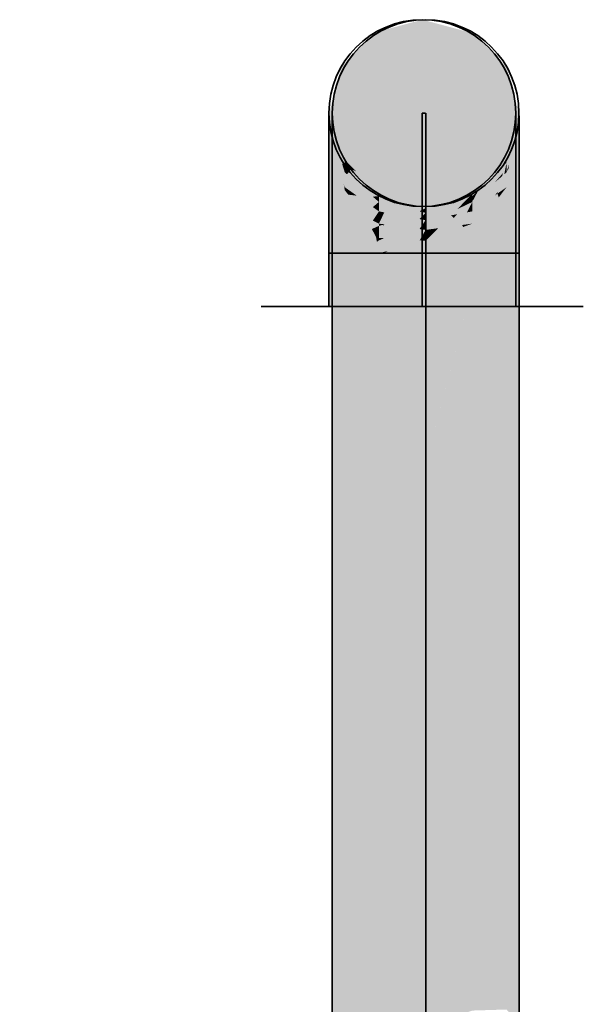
# Model space of a CAD drawing. Extents: x -459 to 541, y -543 to 550.
# Tile 116 of 256: x -342.89 to -339.39, y 255.66 to 261.77. Entities that reach past the tile are written whole.
import ezdxf

# ---------------------------------------------------------------- set-up
doc = ezdxf.new("R2010")
doc.units = 0
doc.layers.get('0').update_dxf_attribs({"lineweight": 35})
doc.layers.add('0-Shading', color=7, linetype='Continuous', lineweight=35)
for name, color, linetype, lineweight, true_color in [('H_Ruecklauf', 5, 'Continuous', 35, 0x0000ff), ('H_Vorlauf', 1, 'Continuous', 35, 0xff0000), ('H_Vorlauf@DELETE-EINSTRICH', 1, 'Continuous', 5, 0xff0000)]:
    doc.layers.add(name, color=color, linetype=linetype, lineweight=lineweight, true_color=true_color)

# ---------------------------------------------------------------- blocks, each defined once
blk = doc.blocks.new('3D-Ansicht-A07ALAKR1N', base_point=(-428.9969, 201.23))
at = {"layer": '0-Shading', "color": 14, "true_color": 0x8f0000}
for points in [[(-340.6823, 261.6948), (-340.6825, 261.6494), (-340.3922, 261.7739), (-340.3925, 261.7245)], [(-340.6823, 261.6948), (-340.3922, 261.7739), (-340.6479, 261.7054)], [(-340.3925, 261.7245), (-340.1025, 261.6494), (-340.3922, 261.7739), (-340.1023, 261.6962)], [(-340.6823, 261.6962), (-340.6823, 261.6948), (-340.6479, 261.7054)], [(-340.6621, 260.6791), (-340.3721, 260.604), (-340.6622, 260.6916), (-340.3722, 260.6139)], [(-340.3722, 260.6139), (-340.3721, 260.604), (-340.0822, 260.6916), (-340.099, 260.6747)], [(-340.099, 260.6747), (-340.0821, 260.6791), (-340.0822, 260.6916)]]:
    blk.add_solid(points, dxfattribs=at)
at = {"layer": '0-Shading', "color": 16, "true_color": 0x8b0000}
for points in [[(-340.8946, 261.4711), (-340.8947, 261.4444), (-340.6823, 261.6948), (-340.6825, 261.6494)], [(-340.8945, 261.4839), (-340.8946, 261.4711), (-340.6823, 261.6962), (-340.6823, 261.6948)], [(-340.1025, 261.6494), (-339.8901, 261.4444), (-340.1023, 261.6962), (-339.89, 261.4839)], [(-340.8745, 260.9039), (-340.8744, 260.8842), (-340.8026, 260.8321), (-340.8348, 260.8459)], [(-339.9745, 260.783), (-339.8699, 260.9039), (-340.0443, 260.7155), (-339.9441, 260.8297)], [(-339.8699, 260.9039), (-339.9745, 260.783), (-339.8738, 260.8892)], [(-339.8769, 260.8772), (-339.8698, 260.8842), (-339.8699, 260.9039)], [(-340.8348, 260.8459), (-340.6621, 260.6791), (-340.8026, 260.8321), (-340.6622, 260.6916)], [(-339.9745, 260.783), (-339.8769, 260.8772), (-339.8738, 260.8892)], [(-339.9441, 260.8297), (-340.0822, 260.6916), (-340.0443, 260.7155), (-340.0821, 260.6791)]]:
    blk.add_solid(points, dxfattribs=at)
at = {"layer": '0-Shading', "color": 14, "true_color": 0xae0000}
for points in [[(-340.6827, 261.5124), (-340.3927, 261.5797), (-340.6825, 261.6494), (-340.3925, 261.7245)], [(-340.3927, 261.5797), (-340.1027, 261.5124), (-340.3925, 261.7245), (-340.1025, 261.6494)], [(-340.6621, 260.6791), (-340.662, 260.6423), (-340.3721, 260.604), (-340.4102, 260.5839)], [(-340.3721, 260.604), (-340.3721, 260.575), (-340.099, 260.6747), (-340.1462, 260.6275)], [(-340.0927, 260.6649), (-340.099, 260.6747), (-340.1154, 260.6346), (-340.1462, 260.6275)], [(-340.0821, 260.6483), (-340.0927, 260.6649), (-340.1132, 260.6351), (-340.1154, 260.6346)], [(-340.0821, 260.6791), (-340.099, 260.6747), (-340.0927, 260.6649)], [(-340.0821, 260.6791), (-340.0927, 260.6649), (-340.0821, 260.6483)], [(-340.4102, 260.5839), (-340.3721, 260.575), (-340.3721, 260.604)], [(-340.1132, 260.6351), (-340.082, 260.6423), (-340.0821, 260.6483)]]:
    blk.add_solid(points, dxfattribs=at)
at = {"layer": '0-Shading', "color": 16, "true_color": 0x7f0000}
for points in [[(-340.1023, 261.6962), (-339.89, 261.4839), (-340.1022, 261.6962), (-339.8899, 261.4839)], [(-340.1022, 261.6962), (-339.8899, 261.4839), (-340.1019, 261.6962), (-339.8896, 261.4839)], [(-340.1019, 261.6962), (-339.8896, 261.4839), (-340.1016, 261.6962), (-339.8894, 261.4839)], [(-340.1012, 261.6962), (-340.1016, 261.6962), (-339.889, 261.4839), (-339.8894, 261.4839)], [(-340.1002, 261.6962), (-340.1012, 261.6962), (-339.8882, 261.4839), (-339.889, 261.4839)], [(-339.8882, 261.4839), (-339.8843, 261.4839), (-340.1002, 261.6962), (-340.0959, 261.6962)], [(-339.8843, 261.4839), (-339.8806, 261.4839), (-340.0959, 261.6962), (-340.0929, 261.6962)], [(-339.8755, 261.4839), (-340.0878, 261.6962), (-339.8806, 261.4839), (-340.0929, 261.6962)], [(-339.8755, 261.4839), (-339.8733, 261.4839), (-340.0878, 261.6962), (-340.0855, 261.6962)], [(-340.0855, 261.6962), (-339.8733, 261.4839), (-340.0853, 261.6962), (-339.873, 261.4839)], [(-340.0853, 261.6962), (-339.873, 261.4839), (-340.0847, 261.6962), (-339.8725, 261.4839)], [(-339.8947, 261.5088), (-340.0847, 261.6962), (-339.8699, 261.4839), (-339.8725, 261.4839)], [(-340.0829, 261.6962), (-340.0847, 261.6962), (-339.8961, 261.5101), (-339.8947, 261.5088)], [(-339.8943, 261.5084), (-340.0822, 261.6962), (-340.0829, 261.6962)], [(-339.8947, 261.5088), (-339.8943, 261.5084), (-339.8961, 261.5101)], [(-339.8943, 261.5084), (-339.8947, 261.5088), (-339.8906, 261.5047)], [(-339.8947, 261.5088), (-339.8699, 261.4839), (-339.8906, 261.5047)], [(-339.89, 261.4839), (-339.8123, 261.1939), (-339.8899, 261.4839), (-339.8122, 261.1939)], [(-339.8899, 261.4839), (-339.8122, 261.1939), (-339.8896, 261.4839), (-339.812, 261.1939)], [(-339.8896, 261.4839), (-339.812, 261.1939), (-339.8894, 261.4839), (-339.8118, 261.1939)], [(-339.889, 261.4839), (-339.8894, 261.4839), (-339.8115, 261.1939), (-339.8118, 261.1939)], [(-339.8882, 261.4839), (-339.889, 261.4839), (-339.8109, 261.1939), (-339.8115, 261.1939)], [(-339.8109, 261.1939), (-339.8079, 261.1939), (-339.8882, 261.4839), (-339.8843, 261.4839)], [(-339.8079, 261.1939), (-339.8028, 261.1939), (-339.8843, 261.4839), (-339.8806, 261.4839)], [(-339.7978, 261.1939), (-339.8755, 261.4839), (-339.8028, 261.1939), (-339.8806, 261.4839)], [(-339.7978, 261.1939), (-339.7955, 261.1939), (-339.8755, 261.4839), (-339.8733, 261.4839)], [(-339.8733, 261.4839), (-339.7955, 261.1939), (-339.873, 261.4839), (-339.7953, 261.1939)], [(-339.873, 261.4839), (-339.7953, 261.1939), (-339.8725, 261.4839), (-339.7947, 261.1939)], [(-339.8725, 261.4839), (-339.7947, 261.1939), (-339.8707, 261.4839), (-339.793, 261.1939)], [(-339.793, 261.1939), (-339.7922, 261.1939), (-339.8707, 261.4839), (-339.8699, 261.4839)], [(-339.8123, 261.1939), (-339.89, 260.9039), (-339.8122, 261.1939), (-339.8899, 260.9039)], [(-339.8122, 261.1939), (-339.8899, 260.9039), (-339.812, 261.1939), (-339.8898, 260.9039)], [(-339.812, 261.1939), (-339.8898, 260.9039), (-339.8118, 261.1939), (-339.8896, 260.9039)], [(-339.8115, 261.1939), (-339.8118, 261.1939), (-339.8895, 260.9039), (-339.8896, 260.9039)], [(-339.8109, 261.1939), (-339.8115, 261.1939), (-339.889, 260.9039), (-339.8895, 260.9039)], [(-339.889, 260.9039), (-339.8871, 260.9039), (-339.8109, 261.1939), (-339.8079, 261.1939)], [(-339.8871, 260.9039), (-339.8805, 260.9039), (-339.8079, 261.1939), (-339.8028, 261.1939)], [(-339.8754, 260.9039), (-339.7978, 261.1939), (-339.8805, 260.9039), (-339.8028, 261.1939)], [(-339.8754, 260.9039), (-339.8733, 260.9039), (-339.7978, 261.1939), (-339.7955, 261.1939)], [(-339.7955, 261.1939), (-339.8733, 260.9039), (-339.7953, 261.1939), (-339.873, 260.9039)], [(-339.7953, 261.1939), (-339.873, 260.9039), (-339.7947, 261.1939), (-339.8724, 260.9039)], [(-339.7932, 261.1939), (-339.7947, 261.1939), (-339.8708, 260.9039), (-339.8724, 260.9039)], [(-339.793, 261.1939), (-339.7932, 261.1939), (-339.8707, 260.9039), (-339.8708, 260.9039)], [(-339.8707, 260.9039), (-339.8699, 260.9039), (-339.793, 261.1939), (-339.7922, 261.1939)], [(-339.89, 260.9039), (-340.1023, 260.6916), (-339.8899, 260.9039), (-340.1022, 260.6916)], [(-339.8898, 260.9039), (-340.1022, 260.6916), (-339.8896, 260.9039), (-340.1021, 260.6916)], [(-339.8899, 260.9039), (-340.1022, 260.6916), (-339.8898, 260.9039), (-340.1022, 260.6916)], [(-339.8895, 260.9039), (-339.8896, 260.9039), (-340.102, 260.6916), (-340.1021, 260.6916)], [(-339.889, 260.9039), (-339.8895, 260.9039), (-340.1017, 260.6916), (-340.102, 260.6916)], [(-340.1017, 260.6916), (-340.1006, 260.6916), (-339.889, 260.9039), (-339.8871, 260.9039)], [(-340.0997, 260.6916), (-339.8871, 260.9039), (-339.9154, 260.8757)], [(-340.0997, 260.6916), (-340.0992, 260.6916), (-339.8871, 260.9039), (-339.8992, 260.8914)], [(-340.0877, 260.6916), (-339.8754, 260.9039), (-340.0927, 260.6916), (-339.8805, 260.9039)], [(-339.8805, 260.9039), (-339.8867, 260.9039), (-340.0927, 260.6916), (-339.8992, 260.8914)], [(-340.0877, 260.6916), (-340.0855, 260.6916), (-339.8754, 260.9039), (-339.8733, 260.9039)], [(-339.8733, 260.9039), (-340.0855, 260.6916), (-339.873, 260.9039), (-340.0853, 260.6916)], [(-339.873, 260.9039), (-340.0853, 260.6916), (-339.8724, 260.9039), (-340.0847, 260.6916)], [(-339.8711, 260.9039), (-339.8724, 260.9039), (-340.0832, 260.6916), (-340.0847, 260.6916)], [(-340.083, 260.6916), (-339.8708, 260.9039), (-340.0832, 260.6916), (-339.8711, 260.9039)], [(-339.8707, 260.9039), (-339.8708, 260.9039), (-340.0829, 260.6916), (-340.083, 260.6916)], [(-340.0829, 260.6916), (-340.0822, 260.6916), (-339.8707, 260.9039), (-339.8699, 260.9039)], [(-339.8867, 260.9039), (-339.8871, 260.9039), (-339.8992, 260.8914)], [(-339.9154, 260.8757), (-339.9669, 260.8246), (-340.0997, 260.6916), (-340.0999, 260.6916)], [(-340.0992, 260.6916), (-340.0927, 260.6916), (-339.8992, 260.8914)], [(-339.9669, 260.8246), (-340.1006, 260.6916), (-340.0999, 260.6916)]]:
    blk.add_solid(points, dxfattribs=at)
at = {"layer": '0-Shading', "color": 14, "true_color": 0xa20000}
for points in [[(-340.8949, 261.3285), (-340.6827, 261.5124), (-340.8947, 261.4444), (-340.6825, 261.6494)], [(-340.1027, 261.5124), (-339.8903, 261.3285), (-340.1025, 261.6494), (-339.8901, 261.4444)], [(-340.8603, 260.8705), (-340.8744, 260.8842), (-340.8743, 260.8262)], [(-340.8602, 260.814), (-340.8348, 260.8459), (-340.8743, 260.8262), (-340.8603, 260.8705)], [(-340.6621, 260.6791), (-340.8348, 260.8459), (-340.6998, 260.675), (-340.8602, 260.814)], [(-339.944, 260.7619), (-339.8916, 260.8222), (-339.9975, 260.7392), (-339.8769, 260.8772)], [(-339.9975, 260.7392), (-339.8769, 260.8772), (-339.9441, 260.8124)], [(-339.8769, 260.8772), (-339.8968, 260.8027), (-339.8698, 260.8842), (-339.8838, 260.814)], [(-339.8838, 260.814), (-339.8697, 260.8262), (-339.8698, 260.8842)], [(-340.082, 260.6423), (-339.9745, 260.783), (-340.0821, 260.6483)], [(-340.082, 260.6423), (-339.9975, 260.7392), (-339.9745, 260.783), (-339.9441, 260.8124)], [(-340.0735, 260.659), (-339.9745, 260.783), (-340.0443, 260.7155)], [(-339.8968, 260.8027), (-339.8916, 260.8222), (-339.944, 260.7619)], [(-339.9975, 260.7392), (-340.082, 260.6423), (-340.0443, 260.675)], [(-339.944, 260.7619), (-339.9975, 260.7392), (-340.0443, 260.675)], [(-340.6998, 260.675), (-340.662, 260.6423), (-340.6621, 260.6791)], [(-340.0821, 260.6483), (-340.0735, 260.659), (-340.0821, 260.6791), (-340.0443, 260.7155)]]:
    blk.add_solid(points, dxfattribs=at)
at = {"layer": '0-Shading', "color": 12, "true_color": 0xca0000}
for points in [[(-340.6829, 261.2943), (-340.3929, 261.3492), (-340.6827, 261.5124), (-340.3927, 261.5797)], [(-340.3929, 261.3492), (-340.1028, 261.2943), (-340.3927, 261.5797), (-340.1027, 261.5124)], [(-340.5685, 260.6206), (-340.662, 260.6423), (-340.6286, 260.5776), (-340.662, 260.5839)], [(-340.4102, 260.5839), (-340.5685, 260.6206), (-340.4921, 260.5517), (-340.6286, 260.5776)], [(-340.3721, 260.575), (-340.372, 260.529), (-340.1462, 260.6275), (-340.2149, 260.5587)], [(-340.128, 260.6203), (-340.1767, 260.5969), (-340.1755, 260.5662), (-340.2149, 260.5587)], [(-340.1462, 260.6275), (-340.1767, 260.5969), (-340.1132, 260.6351)], [(-340.117, 260.6328), (-340.1767, 260.5969), (-340.128, 260.6203)], [(-340.082, 260.6423), (-340.128, 260.6203), (-340.1154, 260.5776), (-340.1755, 260.5662)], [(-340.1132, 260.6351), (-340.117, 260.6328), (-340.082, 260.6423), (-340.128, 260.6203)], [(-340.082, 260.5839), (-340.082, 260.6423), (-340.1154, 260.5776)], [(-340.4102, 260.5839), (-340.4921, 260.5517), (-340.3721, 260.575), (-340.4102, 260.5362)], [(-340.4102, 260.5362), (-340.372, 260.529), (-340.3721, 260.575)]]:
    blk.add_solid(points, dxfattribs=at)
at = {"layer": '0-Shading', "color": 12, "true_color": 0xb60000}
for points in [[(-340.8951, 261.1441), (-340.6829, 261.2943), (-340.8949, 261.3285), (-340.6827, 261.5124)], [(-340.1028, 261.2943), (-339.8905, 261.1441), (-340.1027, 261.5124), (-339.8903, 261.3285)], [(-340.8602, 260.814), (-340.8743, 260.8262), (-340.8742, 260.734)], [(-340.6998, 260.675), (-340.8602, 260.814), (-340.8, 260.6815), (-340.8742, 260.734)], [(-339.9439, 260.6815), (-339.8968, 260.8027), (-340.0443, 260.6106), (-339.944, 260.7619)], [(-339.8968, 260.8027), (-339.9439, 260.6815), (-339.9226, 260.7063)], [(-339.8968, 260.8027), (-339.9258, 260.6943), (-339.8838, 260.814), (-339.9091, 260.7061)], [(-339.8838, 260.814), (-339.9091, 260.7061), (-339.8697, 260.8262), (-339.8837, 260.7241)], [(-339.8837, 260.7241), (-339.8696, 260.734), (-339.8697, 260.8262)], [(-340.0443, 260.6106), (-339.944, 260.7619), (-340.082, 260.5839), (-340.0443, 260.675)], [(-340.6998, 260.675), (-340.8, 260.6815), (-340.662, 260.6423), (-340.6997, 260.6106)], [(-340.0443, 260.675), (-340.082, 260.6423), (-340.082, 260.5839)], [(-339.9439, 260.6815), (-339.9258, 260.6943), (-339.9226, 260.7063)], [(-340.6997, 260.6106), (-340.662, 260.5839), (-340.662, 260.6423)]]:
    blk.add_solid(points, dxfattribs=at)
at = {"layer": '0-Shading', "color": 16, "true_color": 0x830000}
for points in [[(-340.9723, 261.1939), (-340.9724, 261.1732), (-340.8945, 261.4839), (-340.8946, 261.4711)], [(-340.9724, 261.1732), (-340.9724, 261.1642), (-340.8946, 261.4711), (-340.8947, 261.4444)], [(-339.89, 261.4839), (-339.8901, 261.4444), (-339.8123, 261.1939), (-339.8164, 261.1788)], [(-340.952, 261.1642), (-340.8744, 260.8842), (-340.9521, 261.1939), (-340.8745, 260.9039)], [(-339.8698, 260.8842), (-339.792, 261.1642), (-339.8699, 260.9039), (-339.7922, 261.1939)], [(-339.8164, 261.1788), (-339.8124, 261.1642), (-339.8123, 261.1939)]]:
    blk.add_solid(points, dxfattribs=at)
at = {"layer": '0-Shading', "color": 14, "true_color": 0x8c0000}
for points in [[(-340.9725, 261.0773), (-340.8949, 261.3285), (-340.9724, 261.1642), (-340.8947, 261.4444)], [(-339.8901, 261.4444), (-339.8903, 261.3285), (-339.8164, 261.1788), (-339.8293, 261.1314)], [(-340.952, 261.1642), (-340.9519, 261.0773), (-340.8744, 260.8842), (-340.8902, 260.8777)], [(-339.792, 261.1642), (-339.8114, 261.0945), (-339.7919, 261.098), (-339.8325, 260.9867)], [(-339.8293, 261.1314), (-339.8125, 261.0773), (-339.8164, 261.1788), (-339.8124, 261.1642)], [(-339.8114, 261.0945), (-339.8698, 260.8842), (-339.8325, 260.9867)], [(-339.7919, 261.098), (-339.8325, 260.9867), (-339.8113, 261.0147), (-339.8537, 260.8777)], [(-339.8113, 261.0147), (-339.7919, 261.0773), (-339.7919, 261.098)], [(-339.8325, 260.9867), (-339.8698, 260.8842), (-339.8537, 260.8777), (-339.8697, 260.8262)], [(-340.8902, 260.8777), (-340.8743, 260.8262), (-340.8744, 260.8842)]]:
    blk.add_solid(points, dxfattribs=at)
at = {"layer": '0-Shading', "color": 14, "true_color": 0x930000}
for points in [[(-340.9726, 260.9391), (-340.8951, 261.1441), (-340.9725, 261.0773), (-340.8949, 261.3285)], [(-339.8903, 261.3285), (-339.8905, 261.1441), (-339.8293, 261.1314), (-339.8527, 261.0446)], [(-339.8527, 261.0446), (-339.8126, 260.9391), (-339.8293, 261.1314), (-339.8125, 261.0773)], [(-340.8902, 260.8777), (-340.9519, 261.0773), (-340.9077, 260.882)], [(-340.9077, 260.882), (-340.9519, 261.0773), (-340.9099, 260.8825), (-340.9519, 261.0696)], [(-340.9519, 261.0696), (-340.9518, 260.9391), (-340.8802, 260.7498)], [(-339.7919, 261.0773), (-339.8113, 261.0147), (-339.7918, 260.9719), (-339.8323, 260.8961)], [(-339.8323, 260.8961), (-339.8113, 261.0147), (-339.8568, 260.8504), (-339.8537, 260.8777)], [(-339.7918, 260.9719), (-339.8323, 260.8961), (-339.8112, 260.888), (-339.8536, 260.7761)], [(-339.8112, 260.888), (-339.7918, 260.9391), (-339.7918, 260.9719)], [(-340.8742, 260.734), (-340.9077, 260.882), (-340.8802, 260.7498), (-340.9099, 260.8825)], [(-340.8743, 260.8262), (-340.8902, 260.8777), (-340.8742, 260.734), (-340.9077, 260.882)], [(-339.8537, 260.8777), (-339.8697, 260.8262), (-339.8568, 260.8504)], [(-339.8568, 260.8504), (-339.8697, 260.8262), (-339.8696, 260.734)], [(-339.8536, 260.7761), (-339.8323, 260.8961), (-339.8696, 260.734), (-339.8568, 260.8504)]]:
    blk.add_solid(points, dxfattribs=at)
at = {"layer": '0-Shading', "color": 12, "true_color": 0xe10000}
for points in [[(-340.683, 261.01), (-340.393, 261.0489), (-340.6829, 261.2943), (-340.3929, 261.3492)], [(-340.393, 261.0489), (-340.103, 261.01), (-340.3929, 261.3492), (-340.1028, 261.2943)], [(-340.6286, 260.5776), (-340.662, 260.5839), (-340.662, 260.5078)], [(-340.4921, 260.5517), (-340.6286, 260.5776), (-340.6308, 260.5036), (-340.662, 260.5078)], [(-340.4102, 260.5362), (-340.4921, 260.5517), (-340.6286, 260.5033), (-340.627, 260.5049)], [(-340.4102, 260.5362), (-340.6286, 260.5033), (-340.4921, 260.485)], [(-340.4102, 260.5362), (-340.4921, 260.485), (-340.372, 260.529), (-340.4102, 260.474)], [(-340.2519, 260.5517), (-340.372, 260.529), (-340.3338, 260.474), (-340.372, 260.4689)], [(-340.2149, 260.5587), (-340.2519, 260.5517), (-340.2943, 260.4793), (-340.3338, 260.474)], [(-340.2149, 260.5587), (-340.2943, 260.4793), (-340.2145, 260.5588), (-340.1458, 260.4992)], [(-340.2145, 260.5588), (-340.1969, 260.5435), (-340.1755, 260.5662)], [(-340.1969, 260.5435), (-340.082, 260.5839), (-340.1755, 260.5662)], [(-340.1969, 260.5435), (-340.1458, 260.4992), (-340.082, 260.5839), (-340.082, 260.5078)], [(-340.627, 260.5049), (-340.6308, 260.5036), (-340.6286, 260.5033)], [(-340.4102, 260.474), (-340.372, 260.4689), (-340.372, 260.529)]]:
    blk.add_solid(points, dxfattribs=at)
at = {"layer": '0-Shading', "color": 12, "true_color": 0xc70000}
for points in [[(-340.8952, 260.9039), (-340.683, 261.01), (-340.8951, 261.1441), (-340.6829, 261.2943)], [(-340.103, 261.01), (-339.8906, 260.9039), (-340.1028, 261.2943), (-339.8905, 261.1441)], [(-340.8, 260.6815), (-340.8742, 260.734), (-340.828, 260.6848)], [(-340.828, 260.6848), (-340.8742, 260.734), (-340.8524, 260.6876), (-340.8742, 260.7155)], [(-339.9181, 260.6705), (-339.8696, 260.734), (-339.9091, 260.7061)], [(-339.9181, 260.6705), (-339.8965, 260.6005), (-339.8696, 260.734), (-339.8695, 260.6139)], [(-340.863, 260.7012), (-340.8742, 260.7155), (-340.8741, 260.6139)], [(-340.86, 260.6068), (-340.8426, 260.675), (-340.8741, 260.6139), (-340.863, 260.7012)], [(-340.744, 260.5488), (-340.8426, 260.675), (-340.86, 260.6068)], [(-340.7443, 260.5956), (-340.828, 260.6848), (-340.773, 260.5859), (-340.8524, 260.6876)], [(-340.6997, 260.6106), (-340.8, 260.6815), (-340.7443, 260.5956), (-340.828, 260.6848)], [(-340.0442, 260.5266), (-339.9439, 260.6815), (-340.082, 260.5078), (-340.0443, 260.6106)], [(-339.9258, 260.6943), (-339.9439, 260.6815), (-339.9593, 260.569), (-340.0442, 260.5266)], [(-339.9258, 260.6943), (-339.9593, 260.569), (-339.9255, 260.6945), (-339.8965, 260.6005)], [(-339.9255, 260.6945), (-339.9181, 260.6705), (-339.9091, 260.7061)], [(-340.773, 260.5859), (-340.6914, 260.5392), (-340.7443, 260.5956)], [(-340.7443, 260.5956), (-340.6914, 260.5392), (-340.6997, 260.6106), (-340.662, 260.5839)], [(-340.0443, 260.6106), (-340.082, 260.5839), (-340.082, 260.5078)], [(-340.773, 260.5859), (-340.744, 260.5488), (-340.6914, 260.5392), (-340.6997, 260.5266)], [(-340.6997, 260.5266), (-340.662, 260.5078), (-340.6914, 260.5392)], [(-340.6914, 260.5392), (-340.662, 260.5078), (-340.662, 260.5839)]]:
    blk.add_solid(points, dxfattribs=at)
at = {"layer": '0-Shading', "color": 14, "true_color": 0x990000}
for points in [[(-340.9727, 260.7589), (-340.8952, 260.9039), (-340.9726, 260.9391), (-340.8951, 261.1441)], [(-339.8905, 261.1441), (-339.8906, 260.9039), (-339.8527, 261.0446)], [(-339.8906, 260.9039), (-339.8127, 260.7589), (-339.8527, 261.0446), (-339.8126, 260.9391)], [(-340.9518, 260.9391), (-340.8742, 260.7155), (-340.8802, 260.7498)], [(-340.8742, 260.7155), (-340.9518, 260.9391), (-340.9088, 260.6787), (-340.9518, 260.884)], [(-339.8536, 260.6437), (-339.7917, 260.7589), (-339.8112, 260.888), (-339.7918, 260.9391)], [(-340.9518, 260.884), (-340.9517, 260.7589), (-340.9088, 260.6787)], [(-339.8112, 260.888), (-339.8536, 260.7761), (-339.8536, 260.6437), (-339.8695, 260.6139)], [(-340.8742, 260.7155), (-340.8742, 260.734), (-340.8802, 260.7498)], [(-339.8536, 260.7761), (-339.8696, 260.734), (-339.8695, 260.6139)], [(-340.8742, 260.7155), (-340.9088, 260.6787), (-340.8741, 260.6139)]]:
    blk.add_solid(points, dxfattribs=at)
at = {"layer": '0-Shading', "color": 1, "true_color": 0xf10000}
for points in [[(-340.6831, 260.6791), (-340.3931, 260.6992), (-340.683, 261.01), (-340.393, 261.0489)], [(-340.393, 261.0489), (-340.3931, 260.6992), (-340.1031, 260.6916), (-340.1148, 260.6799)], [(-340.393, 261.0489), (-340.1031, 260.6916), (-340.103, 261.01)], [(-340.1148, 260.6799), (-340.1031, 260.6791), (-340.1031, 260.6916)], [(-340.6308, 260.5036), (-340.662, 260.5078), (-340.6413, 260.5002)], [(-340.6413, 260.5002), (-340.662, 260.5078), (-340.662, 260.4935)], [(-340.6619, 260.4191), (-340.6413, 260.5002), (-340.662, 260.4935)], [(-340.6413, 260.5002), (-340.6619, 260.4191), (-340.6313, 260.4965)], [(-340.6619, 260.4191), (-340.6302, 260.4172), (-340.6313, 260.4965), (-340.5381, 260.4624)], [(-340.6286, 260.5033), (-340.6308, 260.5036), (-340.6313, 260.4965), (-340.6413, 260.5002)], [(-340.5381, 260.4624), (-340.4921, 260.485), (-340.6313, 260.4965), (-340.6286, 260.5033)], [(-340.5381, 260.4624), (-340.4597, 260.4337), (-340.4921, 260.485), (-340.4102, 260.474)], [(-340.4102, 260.474), (-340.4597, 260.4337), (-340.372, 260.4689), (-340.4036, 260.4132)], [(-340.2943, 260.4793), (-340.372, 260.4016), (-340.1458, 260.4992), (-340.1387, 260.487)], [(-340.1387, 260.487), (-340.372, 260.4016), (-340.0986, 260.4179), (-340.372, 260.399)], [(-340.3338, 260.474), (-340.372, 260.4689), (-340.3692, 260.4044), (-340.372, 260.4016)], [(-340.2943, 260.4793), (-340.3338, 260.474), (-340.3692, 260.4044)], [(-340.1387, 260.487), (-340.082, 260.5078), (-340.1458, 260.4992)], [(-340.082, 260.5078), (-340.1387, 260.487), (-340.0819, 260.4191), (-340.0986, 260.4179)], [(-340.6302, 260.4172), (-340.6619, 260.4191), (-340.6308, 260.4169)], [(-340.6308, 260.4169), (-340.4921, 260.4073), (-340.6302, 260.4172), (-340.4903, 260.4087)], [(-340.5381, 260.4624), (-340.6302, 260.4172), (-340.4597, 260.4337), (-340.4903, 260.4087)], [(-340.4597, 260.4337), (-340.4903, 260.4087), (-340.4036, 260.4132), (-340.4089, 260.4038)], [(-340.4089, 260.4038), (-340.372, 260.4016), (-340.4036, 260.4132)], [(-340.4036, 260.4132), (-340.372, 260.4016), (-340.372, 260.4689)], [(-340.4921, 260.4073), (-340.3745, 260.3991), (-340.4903, 260.4087), (-340.372, 260.4016)], [(-340.3745, 260.3991), (-340.372, 260.399), (-340.372, 260.4016)]]:
    blk.add_solid(points, dxfattribs=at)
at = {"layer": '0-Shading', "color": 12, "true_color": 0xd30000}
for points in [[(-340.8952, 260.6241), (-340.6831, 260.6791), (-340.8952, 260.9039), (-340.683, 261.01)], [(-339.8906, 260.9039), (-340.103, 261.01), (-340.1031, 260.6916)], [(-339.8906, 260.9039), (-340.1031, 260.6916), (-339.9608, 260.6423), (-340.1031, 260.6791)], [(-339.9608, 260.6423), (-339.8907, 260.6241), (-339.8906, 260.9039)], [(-340.86, 260.6068), (-340.8741, 260.6139), (-340.8741, 260.474)], [(-340.744, 260.5488), (-340.86, 260.6068), (-340.6797, 260.4237), (-340.8741, 260.474)], [(-339.9593, 260.569), (-339.9933, 260.442), (-339.8965, 260.6005), (-339.8765, 260.4722)], [(-339.8765, 260.4722), (-339.8695, 260.474), (-339.8965, 260.6005), (-339.8695, 260.6139)], [(-340.744, 260.5488), (-340.7058, 260.4745), (-340.662, 260.5078), (-340.662, 260.4935)], [(-339.9593, 260.569), (-340.0442, 260.5266), (-339.9933, 260.442), (-340.0819, 260.4191)], [(-340.6706, 260.4898), (-340.7058, 260.4745), (-340.6913, 260.4463)], [(-340.662, 260.4935), (-340.6706, 260.4898), (-340.6797, 260.4237), (-340.6913, 260.4463)], [(-340.662, 260.4935), (-340.6797, 260.4237), (-340.6619, 260.4191)], [(-340.0442, 260.5266), (-340.082, 260.5078), (-340.0819, 260.4191)]]:
    blk.add_solid(points, dxfattribs=at)
at = {"layer": '0-Shading', "color": 14, "true_color": 0x9e0000}
for points in [[(-340.9728, 260.5491), (-340.8952, 260.6241), (-340.9727, 260.7589), (-340.8952, 260.9039)], [(-339.8907, 260.6241), (-339.8128, 260.5491), (-339.8906, 260.9039), (-339.8127, 260.7589)], [(-340.9517, 260.7589), (-340.9516, 260.5491), (-340.9088, 260.6787), (-340.8816, 260.4813)], [(-339.8695, 260.474), (-339.7916, 260.5491), (-339.8536, 260.6437), (-339.7917, 260.7589)], [(-340.8816, 260.4813), (-340.8741, 260.474), (-340.9088, 260.6787), (-340.8741, 260.6139)], [(-339.8695, 260.6139), (-339.8695, 260.474), (-339.8536, 260.6437)]]:
    blk.add_solid(points, dxfattribs=at)
at = {"layer": '0-Shading', "color": 12, "true_color": 0xd90000}
for points in [[(-340.8953, 260.3239), (-340.6831, 260.3239), (-340.8952, 260.6241), (-340.6831, 260.6791)], [(-340.1031, 260.6791), (-340.1031, 260.3239), (-339.9608, 260.6423), (-340.0462, 260.3239)], [(-340.0462, 260.3239), (-339.8907, 260.3239), (-339.9608, 260.6423), (-339.8907, 260.6241)], [(-340.8741, 260.474), (-340.6619, 260.3246), (-340.6797, 260.4237)], [(-340.8741, 260.474), (-340.8741, 260.3239), (-340.6619, 260.3246), (-340.6619, 260.3239)], [(-340.025, 260.3239), (-339.8695, 260.3239), (-339.9933, 260.442), (-339.8695, 260.474)], [(-340.6797, 260.4237), (-340.6745, 260.3945), (-340.6619, 260.4191), (-340.6619, 260.4038)], [(-340.0819, 260.4191), (-340.0819, 260.3239), (-339.9933, 260.442), (-340.025, 260.3239)], [(-340.6745, 260.3945), (-340.6619, 260.3246), (-340.6619, 260.4038)], [(-340.8951, 260.3239), (-340.8951, 259.9939), (-340.6828, 260.1119), (-340.8008, 259.9939)], [(-340.8951, 260.3239), (-340.6828, 260.1119), (-340.6828, 260.3239)], [(-340.8546, 259.9189), (-340.8739, 260.3239), (-340.8739, 260.3211)], [(-340.8546, 259.9189), (-340.6616, 260.1119), (-340.8739, 260.3239), (-340.6616, 260.3239)], [(-340.8739, 259.8995), (-340.8546, 259.9189), (-340.8739, 260.3211)], [(-340.1028, 260.3239), (-340.1028, 260.1128), (-340.0462, 260.3239)], [(-340.1028, 260.1128), (-340.1028, 259.9939), (-339.8905, 260.3239), (-339.8905, 259.9939)], [(-340.1028, 260.1128), (-339.8905, 260.3239), (-340.0462, 260.3239)], [(-340.059, 260.1972), (-340.025, 260.3239), (-340.0816, 260.3232), (-340.0816, 260.3239)], [(-340.0816, 258.9279), (-339.8693, 258.9279), (-340.025, 260.3239), (-339.8693, 260.3239)], [(-340.0816, 258.9279), (-340.025, 260.3239), (-340.0816, 260.1128)], [(-340.0816, 260.1128), (-340.059, 260.1972), (-340.0816, 260.3232)], [(-340.8739, 259.1454), (-340.6616, 260.1119), (-340.7083, 260.0652)], [(-340.8739, 259.1454), (-340.8739, 258.7957), (-340.6616, 260.1119), (-340.6616, 258.8515)], [(-340.8008, 259.9939), (-340.6828, 259.9939), (-340.6828, 260.1119)], [(-340.8739, 259.8995), (-340.8739, 259.1454), (-340.7083, 260.0652)], [(-340.0816, 258.9279), (-340.0816, 258.6356), (-339.8693, 258.9279), (-339.8693, 258.5776)], [(-340.8739, 258.7957), (-340.8739, 258.4357), (-340.6616, 258.8515), (-340.6616, 258.5536)], [(-339.8693, 258.5776), (-340.0816, 258.6356), (-339.8693, 258.0708), (-340.0816, 258.1988)], [(-340.6616, 258.5536), (-340.8739, 258.4357), (-340.6616, 258.1034), (-340.8739, 257.9055)], [(-340.0816, 258.1988), (-340.0816, 256.1199), (-339.8693, 258.0708), (-339.8693, 256.1799)], [(-340.8739, 257.9055), (-340.8739, 255.7637), (-340.6616, 258.1034), (-340.6616, 255.8796)], [(-340.0816, 256.1199), (-340.0816, 255.6222), (-339.8693, 256.1799), (-339.8693, 255.6286)], [(-340.8739, 255.7637), (-340.8739, 255.1821), (-340.6616, 255.8796), (-340.6616, 255.3643)]]:
    blk.add_solid(points, dxfattribs=at)
at = {"layer": '0-Shading', "color": 1, "true_color": 0xf90000}
for points in [[(-340.6831, 260.6791), (-340.3932, 260.4016), (-340.3931, 260.6992)], [(-340.6831, 260.6791), (-340.6831, 260.3239), (-340.3932, 260.4016), (-340.4709, 260.3239)], [(-340.3931, 260.6992), (-340.3932, 260.4016), (-340.1148, 260.6799)], [(-340.3932, 260.4016), (-340.1031, 260.6791), (-340.1148, 260.6799)], [(-340.3932, 260.4016), (-340.3932, 260.3239), (-340.1031, 260.6791), (-340.1031, 260.3239)], [(-340.6308, 260.4169), (-340.6619, 260.4191), (-340.6619, 260.4038)], [(-340.6619, 260.3239), (-340.6308, 260.4169), (-340.6619, 260.4038)], [(-340.6619, 260.3239), (-340.6068, 260.3383), (-340.6308, 260.4169), (-340.4921, 260.4073)], [(-340.372, 260.3239), (-340.0819, 260.3239), (-340.372, 260.399), (-340.0819, 260.4191)], [(-340.4497, 260.3239), (-340.3745, 260.3991), (-340.6308, 260.3239), (-340.6068, 260.3383)], [(-340.6068, 260.3383), (-340.3745, 260.3991), (-340.4921, 260.4073)], [(-340.4709, 260.3239), (-340.3932, 260.3239), (-340.3932, 260.4016)], [(-340.4497, 260.3239), (-340.372, 260.3239), (-340.3745, 260.3991), (-340.372, 260.399)], [(-340.6068, 260.3383), (-340.6619, 260.3239), (-340.6308, 260.3239)]]:
    blk.add_solid(points, dxfattribs=at)
at = {"layer": '0-Shading', "color": 14, "true_color": 0xa00000}
for points in [[(-340.9728, 260.3239), (-340.8953, 260.3239), (-340.9728, 260.5491), (-340.8952, 260.6241)], [(-339.8907, 260.3239), (-339.8128, 260.3239), (-339.8907, 260.6241), (-339.8128, 260.5491)], [(-340.9516, 260.3239), (-340.8741, 260.3239), (-340.9516, 260.5491), (-340.8741, 260.474)], [(-339.8695, 260.3239), (-339.7916, 260.3239), (-339.8695, 260.474), (-339.7916, 260.5491)], [(-340.9728, 259.9939), (-340.8951, 259.9939), (-340.9728, 260.3239), (-340.8951, 260.3239)], [(-340.8739, 259.8995), (-340.8739, 260.3239), (-340.9516, 259.8216), (-340.9516, 260.3239)], [(-339.8905, 259.9939), (-339.8128, 259.9939), (-339.8905, 260.3239), (-339.8128, 260.3239)], [(-339.801, 258.9033), (-339.8693, 260.3239), (-339.8693, 260.3229)], [(-339.801, 258.9033), (-339.7916, 258.9), (-339.8693, 260.3239), (-339.7916, 260.3239)], [(-339.8693, 258.9279), (-339.801, 258.9033), (-339.8693, 260.3229)], [(-340.9516, 259.8216), (-340.8739, 259.1454), (-340.8739, 259.8995)], [(-340.9516, 259.8216), (-340.9516, 258.7473), (-340.8739, 259.1454), (-340.8875, 258.7872)], [(-340.8875, 258.7872), (-340.8739, 258.7957), (-340.8739, 259.1454)], [(-339.8693, 258.9279), (-339.8693, 258.5776), (-339.7916, 258.9), (-339.7916, 258.4684)], [(-340.9516, 258.7473), (-340.9516, 258.3046), (-340.8739, 258.7957), (-340.8739, 258.4357)], [(-339.7916, 258.4684), (-339.8693, 258.5776), (-339.7916, 257.8611), (-339.8693, 258.0708)], [(-340.8739, 258.4357), (-340.9516, 258.3046), (-340.8739, 257.9055), (-340.9516, 257.6702)], [(-339.8693, 258.0708), (-339.8693, 256.1799), (-339.7916, 257.8611), (-339.7916, 256.1739)], [(-340.9516, 257.6702), (-340.9516, 255.6934), (-340.8739, 257.9055), (-340.8739, 255.7637)], [(-339.8693, 256.1799), (-339.8693, 255.6286), (-339.7916, 256.1739), (-339.7916, 255.543)], [(-340.9516, 255.6934), (-340.9516, 255.0274), (-340.8739, 255.7637), (-340.8739, 255.1821)]]:
    blk.add_solid(points, dxfattribs=at)
at = {"layer": '0-Shading', "color": 1, "true_color": 0xfa0000}
for points in [[(-340.6828, 260.3239), (-340.6828, 260.1119), (-340.4709, 260.3239)], [(-340.6828, 260.1119), (-340.6828, 259.9939), (-340.3928, 260.3239), (-340.3928, 259.9939)], [(-340.6828, 260.1119), (-340.3928, 260.3239), (-340.4709, 260.3239)], [(-340.6616, 260.3239), (-340.6616, 260.1119), (-340.4497, 260.3239)], [(-340.6616, 258.8515), (-340.4083, 258.8938), (-340.3716, 260.3239), (-340.3716, 259.0307)], [(-340.6616, 260.1119), (-340.6616, 258.8515), (-340.4497, 260.3239), (-340.3716, 260.3239)], [(-340.3928, 260.3239), (-340.3928, 259.9939), (-340.1028, 260.1128), (-340.1346, 259.9939)], [(-340.3928, 260.3239), (-340.1028, 260.1128), (-340.1028, 260.3239)], [(-340.2061, 259.6485), (-340.3716, 260.3239), (-340.3716, 260.3232)], [(-340.2061, 259.6485), (-340.0816, 260.1128), (-340.3716, 260.3239), (-340.0816, 260.3239)], [(-340.3716, 259.0307), (-340.2061, 259.6485), (-340.3716, 260.3232)], [(-340.3376, 258.9032), (-340.0816, 258.9279), (-340.198, 259.6786), (-340.0816, 260.1128)], [(-340.1346, 259.9939), (-340.1028, 259.9939), (-340.1028, 260.1128)], [(-340.3716, 259.0307), (-340.3716, 258.9), (-340.198, 259.6786), (-340.3376, 258.9032)], [(-340.4083, 258.8938), (-340.3716, 258.9), (-340.3716, 259.0307)], [(-340.6616, 258.8515), (-340.6616, 258.5536), (-340.3716, 258.9), (-340.3716, 258.6268)], [(-340.3716, 258.9), (-340.3716, 258.6268), (-340.0816, 258.9279), (-340.0816, 258.6356)], [(-340.3716, 258.6268), (-340.6616, 258.5536), (-340.3716, 258.2107), (-340.6616, 258.1034)], [(-340.0816, 258.6356), (-340.3716, 258.6268), (-340.0816, 258.1988), (-340.3716, 258.2107)], [(-340.6616, 258.1034), (-340.6616, 255.8796), (-340.3716, 258.2107), (-340.3716, 256.01)], [(-340.3716, 258.2107), (-340.3716, 256.01), (-340.0816, 258.1988), (-340.0816, 256.1199)], [(-340.3716, 256.01), (-340.3716, 255.5254), (-340.0816, 256.1199), (-340.0816, 255.6222)], [(-340.6616, 255.8796), (-340.6616, 255.3643), (-340.3716, 256.01), (-340.3716, 255.5254)]]:
    blk.add_solid(points, dxfattribs=at)
blk = doc.blocks.new('Verbraucher-A07ALC7U1N', base_point=(-346.3928, 259.9939))
at = {"color": 0, "lineweight": -2}
blk.add_line((-339.3928, 259.9939), (-341.3928, 259.9939), dxfattribs=at)
at = {"layer": 'H_Ruecklauf', "lineweight": -2}
blk.add_line((-344.3928, 259.9939), (-346.3928, 259.9939), dxfattribs=at)
blk = doc.blocks.new('Rohr - 1703-A07ALC7W1N', base_point=(-340.3928, 205.3939))
at = {"color": 0, "linetype": 'ByBlock', "lineweight": -2, "ltscale": 0.35}
for p, q in [((-340.3928, 259.9939), (-340.3928, 261.1939)), ((-340.3928, 261.1939), (-340.377, 261.1939)), ((-340.3764, 261.1939), (-340.376, 261.1939)), ((-340.3753, 261.1939), (-340.3743, 261.1939)), ((-340.3737, 261.1939), (-340.3716, 261.1939)), ((-340.3716, 261.1939), (-340.3716, 205.3939))]:
    blk.add_line(p, q, dxfattribs=at)
blk = doc.blocks.new('Pumpe-A07ALC7Y1N', base_point=(-340.3753, 261.1939))
at = {"color": 0, "linetype": 'ByBlock', "lineweight": -2, "ltscale": 0.13}
blk.add_line((-340.3753, 261.1939), (-340.3753, 261.1939), dxfattribs=at)
blk = doc.blocks.new('BOA-Compact Flanschen-Absperrventil_ PN6_16_ DN15-200_ bis 120°C-A07ALC801N', base_point=(-340.3764, 261.1939))
at = {"color": 0, "linetype": 'ByBlock', "lineweight": -2, "ltscale": 0.35}
blk.add_line((-340.3764, 261.1939), (-340.3764, 261.1939), dxfattribs=at)
blk = doc.blocks.new('BOA-Compact Flanschen-Absperrventil_ PN6_16_ DN15-200_ bis 120°C-A07ALC821N', base_point=(-340.3743, 261.1939))
at = {"color": 0, "linetype": 'ByBlock', "lineweight": -2, "ltscale": 0.35}
blk.add_line((-340.3743, 261.1939), (-340.3743, 261.1939), dxfattribs=at)
blk = doc.blocks.new('Geometrie-A07ALCC21N', base_point=(-415.775, 203.3739))
at = {"layer": 'H_Vorlauf', "lineweight": -2}
for p, q in [((-340.9725, 261.0773), (-340.9724, 261.1643)), ((-340.9724, 261.1643), (-340.9723, 261.1939)), ((-340.952, 261.1643), (-340.9522, 261.1939)), ((-340.9519, 261.0773), (-340.952, 261.1643)), ((-339.8125, 261.0773), (-339.8124, 261.1643)), ((-339.8124, 261.1643), (-339.8123, 261.1939)), ((-339.792, 261.1643), (-339.7922, 261.1939)), ((-339.7919, 261.0773), (-339.792, 261.1643)), ((-340.9726, 260.9391), (-340.9725, 261.0773)), ((-340.9518, 260.9391), (-340.9519, 261.0773)), ((-339.8126, 260.9391), (-339.8125, 261.0773)), ((-339.7918, 260.9391), (-339.7919, 261.0773)), ((-340.9727, 260.7589), (-340.9726, 260.9391)), ((-340.9517, 260.7589), (-340.9518, 260.9391)), ((-339.8127, 260.7589), (-339.8126, 260.9391)), ((-339.7917, 260.7589), (-339.7918, 260.9391)), ((-340.9728, 260.5491), (-340.9727, 260.7589)), ((-340.9516, 260.5491), (-340.9517, 260.7589)), ((-339.8128, 260.5491), (-339.8127, 260.7589)), ((-339.7916, 260.5491), (-339.7917, 260.7589)), ((-340.9728, 260.3239), (-340.9728, 260.5491)), ((-340.9516, 260.3239), (-340.9516, 260.5491)), ((-339.8128, 260.3239), (-339.8128, 260.5491)), ((-339.7916, 260.3239), (-339.7916, 260.5491)), ((-340.9728, 260.3239), (-339.8128, 260.3239)), ((-340.9728, 260.3239), (-340.9728, 259.9939)), ((-340.9728, 260.3239), (-340.633, 260.3239)), ((-340.9516, 260.3239), (-339.7916, 260.3239)), ((-340.9516, 260.3239), (-340.9516, 207.308)), ((-340.9516, 260.3239), (-340.6119, 260.3239)), ((-340.633, 260.3239), (-340.1526, 260.3239)), ((-340.6119, 260.3239), (-340.1314, 260.3239)), ((-340.1526, 260.3239), (-339.8128, 260.3239)), ((-340.1314, 260.3239), (-339.7916, 260.3239)), ((-339.8128, 259.9939), (-339.8128, 260.3239)), ((-339.7916, 207.308), (-339.7916, 260.3239)), ((-340.9728, 259.9939), (-340.633, 259.9939)), ((-340.633, 259.9939), (-340.1526, 259.9939)), ((-340.1526, 259.9939), (-339.8128, 259.9939))]:
    blk.add_line(p, q, dxfattribs=at)
for centre in [(-340.3923, 261.1939), (-340.3923, 261.1939), (-340.3722, 261.1939)]:
    blk.add_circle(centre, 0.58, dxfattribs=at)

msp = doc.modelspace()

# ---------------------------------------------------------------- block references
msp.add_blockref('3D-Ansicht-A07ALAKR1N', (-428.9969, 201.23))
at = {"linetype": 'Continuous', "ltscale": 0.35}
msp.add_blockref('Geometrie-A07ALCC21N', (-415.775, 203.3739), dxfattribs=at)
at = {"layer": 'H_Vorlauf', "ltscale": 0.35}
for name, p in [('Rohr - 1703-A07ALC7W1N', (-340.3928, 205.3939)), ('BOA-Compact Flanschen-Absperrventil_ PN6_16_ DN15-200_ bis 120°C-A07ALC801N', (-340.3764, 261.1939)), ('BOA-Compact Flanschen-Absperrventil_ PN6_16_ DN15-200_ bis 120°C-A07ALC821N', (-340.3743, 261.1939)), ('Verbraucher-A07ALC7U1N', (-346.3928, 259.9939))]:
    msp.add_blockref(name, p, dxfattribs=at)
at = {"layer": 'H_Vorlauf@DELETE-EINSTRICH', "lineweight": 5, "ltscale": 0.13}
msp.add_blockref('Pumpe-A07ALC7Y1N', (-340.3753, 261.1939), dxfattribs=at)

doc.saveas('drawing.dxf')
